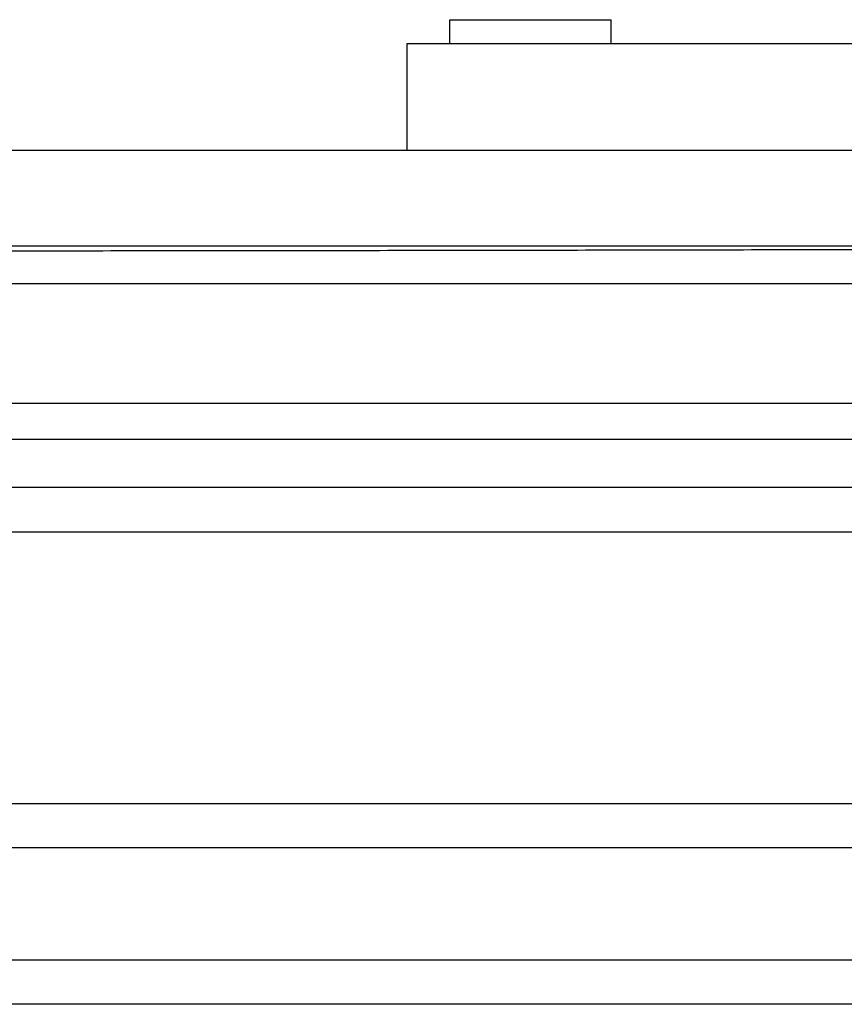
# Model space of a CAD drawing. Header units: inches. Extents: x 0 to 34, y 0 to 22.
# Tile 17 of 75: x 5.936 to 6.625, y 7.65 to 8.474. Entities that reach past the tile are written whole.
import ezdxf

# ---------------------------------------------------------------- set-up
doc = ezdxf.new("R2010")
doc.units = ezdxf.units.IN
doc.header["$LTSCALE"] = 1.87
doc.header["$MEASUREMENT"] = 0
doc.layers.get('0').update_dxf_attribs({"linetype": 'CONTINUOUS'})

msp = doc.modelspace()

# ---------------------------------------------------------------- linework, layer by layer
at = {"color": 7, "linetype": 'CONTINUOUS'}
for p, q in [((6.29567, 8.45387), (6.29567, 8.47387)), ((6.29567, 8.47387), (6.4304, 8.47387)), ((6.4304, 8.45387), (6.4304, 8.47387)), ((6.25992, 8.36437), (6.25992, 8.45387)), ((6.25992, 8.45387), (6.89992, 8.45387)), ((7.23492, 8.36437), (4.03592, 8.36437)), ((7.23492, 8.28437), (4.03592, 8.28437)), ((7.22616, 8.25297), (4.04468, 8.25297)), ((3.94477, 8.15306), (7.32607, 8.15306)), ((7.22616, 8.12266), (4.04468, 8.12266)), ((7.22616, 8.0827), (4.04468, 8.0827)), ((3.94999, 8.04546), (7.32084, 8.04546)), ((4.3543, 7.81829), (6.91654, 7.81829)), ((6.66394, 7.78134), (4.6069, 7.78134)), ((6.66394, 7.68741), (4.6069, 7.68741)), ((6.91654, 7.65046), (4.3543, 7.65046))]:
    msp.add_line(p, q, dxfattribs=at)
msp.add_open_spline([(4.05016, 8.2836), (4.12047, 8.28333), (4.26115, 8.28282), (4.47225, 8.28217), (4.68352, 8.28163), (4.89492, 8.2812), (5.10641, 8.28087), (5.31799, 8.28065), (5.5296, 8.28054), (5.74123, 8.28054), (5.95285, 8.28065), (6.16442, 8.28087), (6.37592, 8.2812), (6.58732, 8.28163), (6.79859, 8.28217), (7.00969, 8.28282), (7.15037, 8.28333), (7.22068, 8.2836)], degree=3, knots=[0, 0, 0, 0, 0.066526, 0.133115, 0.199752, 0.26643, 0.333142, 0.399876, 0.466623, 0.533377, 0.600124, 0.666858, 0.73357, 0.800248, 0.866885, 0.933474, 1, 1, 1, 1], dxfattribs=at)

doc.saveas('drawing.dxf')
